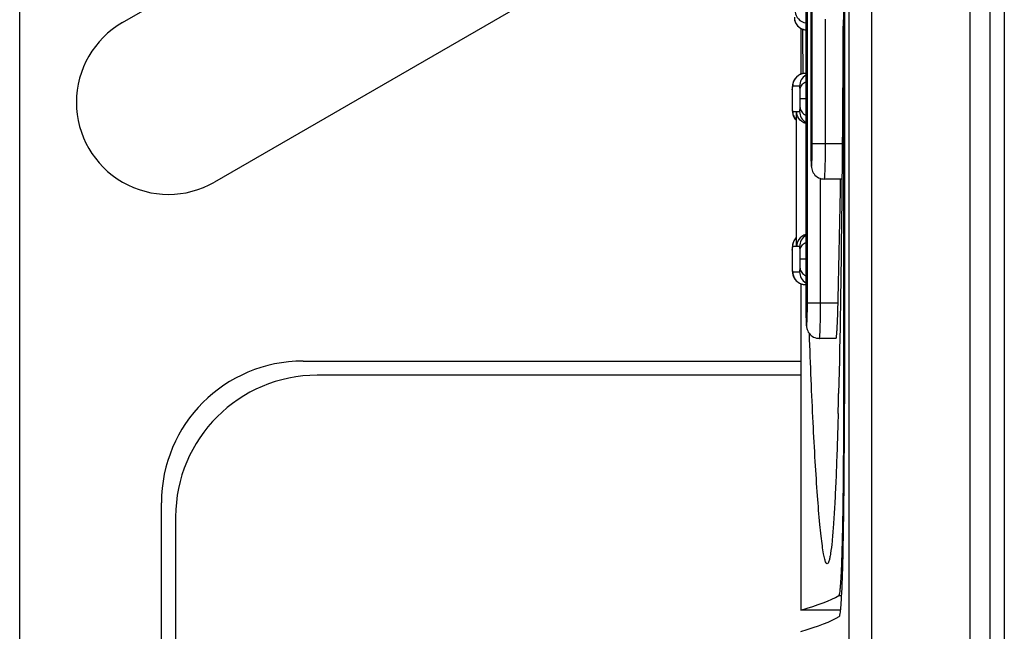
# Model space of a CAD drawing. Header units: millimetres. Extents: x 0 to 1500, y 0 to 1400.
# Tile 28 of 60: x 559 to 573, y 921 to 930. Entities that reach past the tile are written whole.
import ezdxf

# ---------------------------------------------------------------- set-up
doc = ezdxf.new("R2010")
doc.units = ezdxf.units.MM
doc.header["$LTSCALE"] = 91.259259
doc.layers.add('00_COMPONENTS', color=7, linetype='CONTINUOUS')

msp = doc.modelspace()

# ---------------------------------------------------------------- linework, layer by layer
at = {"layer": '00_COMPONENTS', "color": 7, "linetype": 'CONTINUOUS'}
for p, q in [((570.577, 1006.018), (570.577, 892.988)), ((572.572, 893.303), (572.572, 1005.703)), ((572.772, 1005.553), (572.772, 893.453)), ((570.515, 941.522), (570.515, 924.478)), ((570.502, 941.461), (570.502, 924.472)), ((569.969, 939.903), (569.969, 925.903)), ((570.039, 937.653), (570.039, 928.153)), ((560.322, 929.862), (565.572, 932.893)), ((568.822, 931.767), (561.622, 927.61)), ((569.809, 929.903), (569.811, 929.894)), ((569.811, 929.894), (569.815, 929.883)), ((569.815, 929.883), (569.819, 929.872)), ((569.819, 929.872), (569.825, 929.859)), ((569.825, 929.859), (569.832, 929.846)), ((569.832, 929.846), (569.842, 929.832)), ((569.842, 929.832), (569.853, 929.819)), ((569.853, 929.819), (569.865, 929.806)), ((569.865, 929.806), (569.879, 929.794)), ((569.879, 929.794), (569.896, 929.783)), ((569.896, 929.783), (569.914, 929.774)), ((569.901, 929.781), (569.901, 929.133)), ((569.914, 929.774), (569.933, 929.767)), ((569.933, 929.767), (569.955, 929.761)), ((569.955, 929.761), (569.969, 929.759)), ((569.958, 929.145), (569.936, 929.143)), ((569.964, 929.145), (569.958, 929.145)), ((569.969, 929.145), (569.964, 929.145)), ((569.787, 929.005), (569.785, 928.995)), ((569.791, 929.018), (569.787, 929.005)), ((569.796, 929.031), (569.791, 929.018)), ((569.802, 929.045), (569.796, 929.031)), ((569.81, 929.059), (569.802, 929.045)), ((569.821, 929.074), (569.81, 929.059)), ((569.832, 929.088), (569.821, 929.074)), ((569.846, 929.101), (569.832, 929.088)), ((569.861, 929.113), (569.846, 929.101)), ((569.878, 929.123), (569.861, 929.113)), ((569.896, 929.131), (569.878, 929.123)), ((569.916, 929.138), (569.896, 929.131)), ((569.936, 929.143), (569.916, 929.138)), ((569.776, 928.892), (569.775, 928.852)), ((569.777, 928.921), (569.776, 928.892)), ((569.778, 928.934), (569.777, 928.921)), ((569.779, 928.957), (569.778, 928.946)), ((569.778, 928.946), (569.778, 928.934)), ((569.78, 928.966), (569.779, 928.957)), ((569.781, 928.976), (569.78, 928.966)), ((569.783, 928.985), (569.781, 928.976)), ((569.785, 928.995), (569.783, 928.985)), ((569.775, 928.852), (569.775, 928.79)), ((569.775, 928.79), (569.776, 928.707)), ((569.776, 928.707), (569.777, 928.661)), ((569.777, 928.661), (569.777, 928.654)), ((569.777, 928.654), (569.778, 928.641)), ((569.778, 928.641), (569.778, 928.628)), ((569.778, 928.628), (569.779, 928.616)), ((569.779, 928.616), (569.78, 928.606)), ((569.78, 928.606), (569.783, 928.586)), ((569.832, 928.602), (569.832, 928.608)), ((569.832, 928.601), (569.832, 926.706)), ((569.783, 928.586), (569.785, 928.576)), ((569.785, 928.576), (569.788, 928.565)), ((569.788, 928.565), (569.792, 928.552)), ((569.792, 928.552), (569.797, 928.538)), ((569.797, 928.538), (569.804, 928.524)), ((569.804, 928.524), (569.812, 928.51)), ((569.812, 928.51), (569.822, 928.496)), ((569.822, 928.496), (569.832, 928.485)), ((570.48, 927.653), (570.23, 927.653)), ((569.802, 926.78), (569.796, 926.766)), ((569.81, 926.795), (569.802, 926.78)), ((569.821, 926.809), (569.81, 926.795)), ((569.832, 926.823), (569.821, 926.809)), ((569.777, 926.657), (569.776, 926.627)), ((569.778, 926.669), (569.777, 926.657)), ((569.779, 926.692), (569.778, 926.681)), ((569.778, 926.681), (569.778, 926.669)), ((569.78, 926.702), (569.779, 926.692)), ((569.781, 926.711), (569.78, 926.702)), ((569.783, 926.72), (569.781, 926.711)), ((569.785, 926.73), (569.783, 926.72)), ((569.787, 926.74), (569.785, 926.73)), ((569.791, 926.753), (569.787, 926.74)), ((569.796, 926.766), (569.791, 926.753)), ((569.832, 926.706), (569.832, 926.7)), ((569.776, 926.627), (569.775, 926.587)), ((569.775, 926.587), (569.775, 926.525)), ((569.775, 926.525), (569.776, 926.442)), ((569.776, 926.442), (569.777, 926.396)), ((569.777, 926.396), (569.777, 926.389)), ((569.777, 926.389), (569.778, 926.376)), ((569.778, 926.376), (569.778, 926.363)), ((569.778, 926.363), (569.779, 926.351)), ((569.779, 926.351), (569.78, 926.341)), ((569.78, 926.341), (569.783, 926.321)), ((569.783, 926.321), (569.785, 926.311)), ((569.785, 926.311), (569.788, 926.3)), ((569.788, 926.3), (569.792, 926.287)), ((569.792, 926.287), (569.797, 926.274)), ((569.797, 926.274), (569.804, 926.26)), ((569.804, 926.26), (569.812, 926.245)), ((569.812, 926.245), (569.822, 926.231)), ((569.822, 926.231), (569.834, 926.218)), ((569.834, 926.218), (569.847, 926.206)), ((569.847, 926.206), (569.862, 926.195)), ((569.862, 926.195), (569.878, 926.185)), ((569.878, 926.185), (569.896, 926.176)), ((569.896, 926.176), (569.915, 926.17)), ((569.901, 926.174), (569.901, 921.568)), ((569.915, 926.17), (569.936, 926.165)), ((569.936, 926.165), (569.958, 926.163)), ((569.958, 926.163), (569.964, 926.163)), ((570.398, 925.403), (570.16, 925.403)), ((562.872, 925.083), (569.901, 925.083)), ((569.901, 924.883), (563.072, 924.883)), ((570.502, 924.472), (570.502, 924.345)), ((570.515, 924.284), (570.515, 924.478)), ((570.426, 924.342), (570.421, 924.184)), ((560.872, 888.583), (560.872, 923.083)), ((561.072, 922.883), (561.072, 888.783)), ((570.461, 921.568), (569.901, 921.568))]:
    msp.add_line(p, q, dxfattribs=at)
at = {"layer": '00_COMPONENTS', "color": 9, "linetype": 'CONTINUOUS'}
for p, q in [((570.896, 1006.009), (570.896, 892.997)), ((572.291, 893.303), (572.291, 1005.703)), ((558.871, 893.201), (558.871, 944.628)), ((569.992, 925.903), (569.992, 939.903)), ((570.061, 928.153), (570.061, 937.653)), ((570.248, 928.153), (570.248, 929.911)), ((569.777, 928.914), (569.777, 928.921)), ((569.882, 928.965), (569.784, 928.965)), ((569.89, 928.79), (569.969, 928.79)), ((569.777, 928.661), (569.777, 928.654)), ((569.784, 928.608), (569.832, 928.608)), ((569.784, 928.608), (569.784, 928.608)), ((569.832, 928.608), (569.832, 928.601)), ((569.84, 926.7), (569.84, 928.608)), ((569.84, 928.608), (569.882, 928.608)), ((570.061, 928.153), (570.484, 928.153)), ((570.178, 925.903), (570.178, 927.661)), ((569.777, 926.65), (569.777, 926.657)), ((569.832, 926.7), (569.784, 926.7)), ((569.832, 926.706), (569.832, 926.7)), ((569.882, 926.7), (569.84, 926.7)), ((569.89, 926.525), (569.969, 926.525)), ((569.777, 926.396), (569.777, 926.389)), ((569.784, 926.343), (569.882, 926.343)), ((569.784, 926.343), (569.784, 926.343)), ((569.992, 925.903), (570.425, 925.903)), ((570.502, 924.472), (570.515, 924.472)), ((570.433, 921.773), (570.475, 921.773))]:
    msp.add_line(p, q, dxfattribs=at)
at = {"layer": '00_COMPONENTS', "color": 7, "linetype": 'CONTINUOUS'}
for centre, radius, start, end in [((560.972, 928.736), 1.3, 120, 300), ((800.34, 932.635), 230.437, 180.71219, 180.86812), ((579.267, 928.153), 9.228, 179.9992, 180.3401), ((270.055, 932.903), 300.452, 358.665, 358.99889), ((579.198, 925.903), 9.228, 179.9992, 180.3401), ((562.872, 923.083), 2, 90, 180), ((563.072, 922.883), 2, 90, 180), ((469.59, 927.076), 100.873, 358.44704, 358.60721)]:
    msp.add_arc(centre, radius, start, end, dxfattribs=at)
at = {"layer": '00_COMPONENTS', "color": 9, "linetype": 'CONTINUOUS'}
for centre, radius, start, end in [((569.988, 929.938), 0.18, 179.9828, 263.9654), ((569.964, 928.965), 0.18, 90.0175, 180.0175), ((570.062, 928.965), 0.18, 120.9017, 180.005), ((571.949, 928.836), 2.174, 178.2878, 179.1827), ((570.606, 928.882), 0.83, 177.6316, 177.7758), ((571.338, 928.854), 1.562, 177.7856, 178.2752), ((574.816, 928.783), 5.04, 179.9204, 180.7462), ((570.062, 928.608), 0.18, 179.995, 239.0983), ((570.062, 926.7), 0.18, 120.9017, 180.005), ((570.606, 926.617), 0.83, 177.6316, 177.7758), ((571.338, 926.589), 1.562, 177.7857, 178.2752), ((574.816, 926.518), 5.04, 179.9204, 180.7462), ((571.949, 926.571), 2.174, 178.2878, 179.1827), ((569.964, 926.343), 0.18, 179.9954, 254.7739), ((570.062, 926.343), 0.18, 179.995, 239.0983), ((569.965, 926.345), 0.182, 254.7954, 256.4414), ((569.965, 926.345), 0.182, 256.4412, 261.7587), ((569.964, 926.344), 0.181, 261.7597, 264.7188), ((569.964, 926.341), 0.178, 264.7111, 269.9872)]:
    msp.add_arc(centre, radius, start, end, dxfattribs=at)
at = {"layer": '00_COMPONENTS', "color": 7, "linetype": 'CONTINUOUS'}
for centre, major_axis, end_param in [((199.275, 921.963), (371.319, 0), -0.029417), ((199.181, 921.663), (371.413, 0), -0.028602)]:
    msp.add_ellipse(centre, major_axis=major_axis, ratio=0.017455, start_param=-0.061087, end_param=end_param, dxfattribs=at)
at = {"layer": '00_COMPONENTS', "color": 9, "linetype": 'CONTINUOUS'}
for points, knots in [([(569.821, 930.015), (569.822, 929.978), (569.856, 929.901), (569.93, 929.864), (569.969, 929.858)], [0, 0, 0, 0, 0.481484, 1, 1, 1, 1]), ([(569.889, 928.915), (569.889, 928.937), (569.908, 928.984), (569.947, 929.014), (569.969, 929.026)], [0, 0, 0, 0, 0.468653, 1, 1, 1, 1]), ([(569.776, 928.867), (569.776, 928.861), (569.775, 928.835), (569.775, 928.809), (569.775, 928.79)], [0, 0, 0, 0, 0.240683, 1, 1, 1, 1]), ([(569.784, 928.965), (569.783, 928.965), (569.781, 928.961), (569.78, 928.954), (569.778, 928.938), (569.777, 928.925), (569.777, 928.916)], [0, 0, 0, 0, 0.054402, 0.195757, 0.477643, 1, 1, 1, 1]), ([(569.889, 928.915), (569.888, 928.924), (569.888, 928.937), (569.886, 928.954), (569.884, 928.961), (569.882, 928.965), (569.882, 928.965)], [0, 0, 0, 0, 0.523051, 0.805564, 0.94639, 1, 1, 1, 1]), ([(569.89, 928.79), (569.89, 928.801), (569.89, 928.843), (569.89, 928.884), (569.889, 928.915)], [0, 0, 0, 0, 0.275296, 1, 1, 1, 1]), ([(569.889, 928.661), (569.889, 928.67), (569.89, 928.713), (569.89, 928.756), (569.89, 928.79)], [0, 0, 0, 0, 0.208706, 1, 1, 1, 1]), ([(569.776, 928.717), (569.776, 928.712), (569.776, 928.693), (569.777, 928.674), (569.777, 928.661)], [0, 0, 0, 0, 0.278749, 1, 1, 1, 1]), ([(569.777, 928.661), (569.777, 928.657), (569.778, 928.646), (569.778, 928.635), (569.779, 928.628)], [0, 0, 0, 0, 0.321022, 1, 1, 1, 1]), ([(569.779, 928.628), (569.78, 928.623), (569.781, 928.617), (569.782, 928.608), (569.784, 928.608)], [0, 0, 0, 0, 0.747167, 1, 1, 1, 1]), ([(569.882, 928.608), (569.883, 928.608), (569.884, 928.612), (569.886, 928.619), (569.888, 928.637), (569.888, 928.651), (569.889, 928.661)], [0, 0, 0, 0, 0.052197, 0.193783, 0.479194, 1, 1, 1, 1]), ([(569.889, 928.661), (569.889, 928.639), (569.908, 928.593), (569.947, 928.564), (569.969, 928.553)], [0, 0, 0, 0, 0.464632, 1, 1, 1, 1]), ([(570.039, 928.153), (570.039, 928.112), (570.04, 928.031), (570.041, 927.946), (570.05, 927.779), (570.06, 927.946), (570.061, 928.031), (570.061, 928.112), (570.061, 928.153)], [0, 0, 0, 0, 0.191137, 0.353199, 0.5, 0.646802, 0.808864, 1, 1, 1, 1]), ([(570.23, 927.653), (570.231, 927.653), (570.233, 927.657), (570.234, 927.664), (570.236, 927.676), (570.238, 927.701), (570.24, 927.743), (570.243, 927.804), (570.245, 927.879), (570.247, 927.997), (570.248, 928.089), (570.248, 928.153)], [0, 0, 0, 0, 0.005902, 0.020657, 0.044673, 0.077825, 0.170213, 0.294401, 0.445668, 0.618152, 1, 1, 1, 1]), ([(569.784, 926.7), (569.783, 926.7), (569.781, 926.696), (569.78, 926.689), (569.778, 926.673), (569.777, 926.66), (569.777, 926.652)], [0, 0, 0, 0, 0.054402, 0.195756, 0.477642, 1, 1, 1, 1]), ([(569.889, 926.65), (569.888, 926.659), (569.888, 926.672), (569.886, 926.689), (569.884, 926.696), (569.882, 926.7), (569.882, 926.7)], [0, 0, 0, 0, 0.526788, 0.808281, 0.947276, 1, 1, 1, 1]), ([(569.889, 926.65), (569.889, 926.672), (569.908, 926.718), (569.947, 926.748), (569.969, 926.759)], [0, 0, 0, 0, 0.466656, 1, 1, 1, 1]), ([(569.89, 926.525), (569.89, 926.537), (569.89, 926.578), (569.89, 926.62), (569.889, 926.65)], [0, 0, 0, 0, 0.276794, 1, 1, 1, 1]), ([(569.776, 926.602), (569.776, 926.596), (569.775, 926.57), (569.775, 926.545), (569.775, 926.525)], [0, 0, 0, 0, 0.240683, 1, 1, 1, 1]), ([(569.889, 926.396), (569.889, 926.405), (569.89, 926.448), (569.89, 926.491), (569.89, 926.525)], [0, 0, 0, 0, 0.208706, 1, 1, 1, 1]), ([(569.776, 926.452), (569.776, 926.447), (569.776, 926.428), (569.777, 926.409), (569.777, 926.396)], [0, 0, 0, 0, 0.278749, 1, 1, 1, 1]), ([(569.777, 926.396), (569.777, 926.392), (569.778, 926.381), (569.778, 926.37), (569.779, 926.363)], [0, 0, 0, 0, 0.321022, 1, 1, 1, 1]), ([(569.882, 926.343), (569.883, 926.343), (569.884, 926.347), (569.886, 926.355), (569.888, 926.372), (569.888, 926.387), (569.889, 926.396)], [0, 0, 0, 0, 0.052197, 0.193783, 0.479194, 1, 1, 1, 1]), ([(569.889, 926.396), (569.889, 926.374), (569.908, 926.328), (569.947, 926.299), (569.969, 926.288)], [0, 0, 0, 0, 0.464632, 1, 1, 1, 1]), ([(569.779, 926.363), (569.78, 926.358), (569.781, 926.352), (569.782, 926.344), (569.784, 926.343)], [0, 0, 0, 0, 0.747167, 1, 1, 1, 1]), ([(569.969, 925.903), (569.969, 925.862), (569.97, 925.781), (569.971, 925.696), (569.98, 925.529), (569.99, 925.696), (569.991, 925.781), (569.992, 925.862), (569.992, 925.903)], [0, 0, 0, 0, 0.191137, 0.353199, 0.5, 0.646802, 0.808864, 1, 1, 1, 1]), ([(570.16, 925.403), (570.161, 925.403), (570.163, 925.407), (570.164, 925.414), (570.166, 925.426), (570.168, 925.451), (570.171, 925.493), (570.173, 925.554), (570.175, 925.629), (570.177, 925.747), (570.178, 925.839), (570.178, 925.903)], [0, 0, 0, 0, 0.005902, 0.020657, 0.044673, 0.077825, 0.170213, 0.294401, 0.445668, 0.618152, 1, 1, 1, 1])]:
    msp.add_open_spline(points, degree=3, knots=knots, dxfattribs=at)
at = {"layer": '00_COMPONENTS', "color": 7, "linetype": 'CONTINUOUS'}
for points, knots in [([(570.495, 929.902), (570.491, 928.974), (570.479, 927.214), (570.453, 925.455), (570.433, 924.624)], [0, 0, 0, 0, 0.527709, 1, 1, 1, 1]), ([(569.969, 928.437), (569.931, 928.449), (569.866, 928.498), (569.841, 928.573), (569.84, 928.608)], [0, 0, 0, 0, 0.540699, 1, 1, 1, 1]), ([(570.039, 928.098), (570.039, 928.047), (570.04, 927.976), (570.043, 927.89), (570.046, 927.84), (570.053, 927.784), (570.082, 927.72), (570.146, 927.666), (570.202, 927.653), (570.23, 927.653)], [0, 0, 0, 0, 0.279515, 0.388683, 0.47301, 0.555348, 0.694903, 0.847015, 1, 1, 1, 1]), ([(569.969, 926.871), (569.931, 926.858), (569.866, 926.81), (569.841, 926.734), (569.84, 926.7)], [0, 0, 0, 0, 0.540699, 1, 1, 1, 1]), ([(569.969, 925.848), (569.97, 925.797), (569.971, 925.726), (569.974, 925.64), (569.976, 925.59), (569.983, 925.534), (570.012, 925.47), (570.076, 925.416), (570.133, 925.403), (570.16, 925.403)], [0, 0, 0, 0, 0.279515, 0.388683, 0.47301, 0.555348, 0.694903, 0.847015, 1, 1, 1, 1]), ([(570.398, 925.403), (570.399, 925.403), (570.4, 925.407), (570.401, 925.414), (570.403, 925.426), (570.406, 925.451), (570.409, 925.493), (570.413, 925.554), (570.416, 925.629), (570.42, 925.714), (570.423, 925.807), (570.424, 925.87), (570.425, 925.903)], [0, 0, 0, 0, 0.005887, 0.020675, 0.04473, 0.077922, 0.170378, 0.294609, 0.445883, 0.618335, 0.805527, 1, 1, 1, 1]), ([(570.272, 922.221), (570.264, 922.221), (570.248, 922.247), (570.235, 922.293), (570.218, 922.374), (570.201, 922.482), (570.184, 922.621), (570.16, 922.855), (570.132, 923.206), (570.101, 923.686), (570.071, 924.233), (570.044, 924.835), (570.027, 925.254), (570.02, 925.47)], [0, 0, 0, 0, 0.006954, 0.022457, 0.047301, 0.081261, 0.12391, 0.174681, 0.29814, 0.446668, 0.615662, 0.801185, 1, 1, 1, 1]), ([(570.502, 924.345), (570.501, 924.178), (570.5, 923.85), (570.497, 923.375), (570.491, 922.939), (570.485, 922.608), (570.478, 922.373), (570.473, 922.224), (570.468, 922.095), (570.462, 921.986), (570.455, 921.9), (570.449, 921.837), (570.443, 921.798), (570.438, 921.78), (570.435, 921.774), (570.433, 921.773)], [0, 0, 0, 0, 0.19514, 0.38161, 0.552849, 0.702811, 0.768125, 0.826209, 0.87655, 0.918712, 0.952333, 0.977134, 0.992955, 0.997518, 1, 1, 1, 1]), ([(570.442, 921.478), (570.448, 921.481), (570.451, 921.506), (570.46, 921.547), (570.465, 921.617), (570.476, 921.757), (570.486, 921.99), (570.496, 922.331), (570.503, 922.747), (570.512, 923.406), (570.514, 923.925), (570.515, 924.284)], [0, 0, 0, 0, 0.006939, 0.022693, 0.0474, 0.080886, 0.173066, 0.29613, 0.44586, 0.617105, 1, 1, 1, 1]), ([(570.421, 924.184), (570.418, 924.047), (570.409, 923.785), (570.395, 923.41), (570.379, 923.077), (570.362, 922.791), (570.343, 922.559), (570.325, 922.402), (570.309, 922.309), (570.298, 922.263), (570.288, 922.235), (570.277, 922.222), (570.272, 922.221)], [0, 0, 0, 0, 0.208164, 0.398643, 0.568465, 0.71442, 0.833156, 0.921486, 0.953441, 0.97696, 0.992119, 1, 1, 1, 1])]:
    msp.add_open_spline(points, degree=3, knots=knots, dxfattribs=at)
at = {"layer": '00_COMPONENTS', "color": 9, "linetype": 'CONTINUOUS'}
for points in [[(569.784, 928.608), (569.784, 928.584), (569.789, 928.56), (569.798, 928.539)], [(569.798, 928.539), (569.806, 928.519), (569.818, 928.501), (569.832, 928.486)], [(569.798, 926.769), (569.806, 926.788), (569.818, 926.806), (569.832, 926.822)], [(569.784, 926.7), (569.784, 926.723), (569.789, 926.747), (569.798, 926.769)]]:
    msp.add_open_spline(points, degree=3, dxfattribs=at)

doc.saveas('drawing.dxf')
